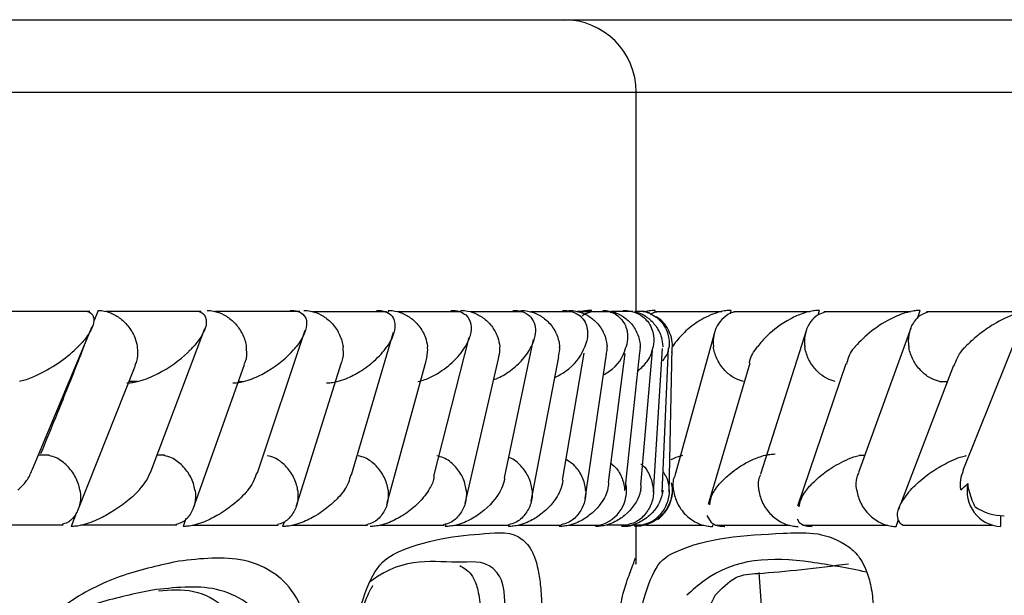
# Model space of a CAD drawing. Header units: millimetres. Extents: x 69 to 135, y 39 to 174.
# Tile 103 of 199: x 77.717 to 78.396, y 122.465 to 122.862. Entities that reach past the tile are written whole.
import ezdxf

# ---------------------------------------------------------------- set-up
doc = ezdxf.new("R2010")
doc.units = ezdxf.units.MM

msp = doc.modelspace()

# ---------------------------------------------------------------- linework, layer by layer
at = {"color": 7, "linetype": 'Continuous', "lineweight": 25}
for p, q in [((69.41912, 122.86225), (78.09189, 122.86225)), ((78.09189, 122.86225), (78.79509, 122.86225)), ((78.14189, 122.66163), (78.14189, 122.81225)), ((77.76527, 122.66083), (77.69237, 122.66083)), ((77.77084, 122.66163), (77.76793, 122.65423)), ((77.84186, 122.66082), (77.77626, 122.66082)), ((77.90999, 122.66081), (77.85163, 122.66081)), ((77.96973, 122.66078), (77.9186, 122.66078)), ((77.97107, 122.66163), (77.97046, 122.65935)), ((78.02112, 122.66073), (77.97721, 122.66073)), ((78.02102, 122.66163), (78.02082, 122.66073)), ((78.06412, 122.66068), (78.02746, 122.66068)), ((78.06255, 122.66163), (78.06243, 122.66098)), ((78.0986, 122.66062), (78.06929, 122.66062)), ((78.1047, 122.66081), (78.10132, 122.66081)), ((78.12444, 122.66057), (78.10258, 122.66057)), ((78.11716, 122.66078), (78.11063, 122.66078)), ((78.1279, 122.66078), (78.12462, 122.66078)), ((78.13953, 122.66083), (78.12494, 122.66083)), ((78.14778, 122.66082), (78.14086, 122.66082)), ((78.14153, 122.66163), (78.14151, 122.66048)), ((78.1418, 122.66163), (78.14179, 122.66163)), ((78.15106, 122.65988), (78.14791, 122.66081)), ((78.15471, 122.66027), (78.15502, 122.66163)), ((78.20089, 122.66073), (78.15563, 122.66073)), ((78.20676, 122.65934), (78.20737, 122.66163)), ((78.26172, 122.66068), (78.20913, 122.66068)), ((78.26729, 122.65855), (78.26825, 122.66163)), ((78.33115, 122.66062), (78.2712, 122.66062)), ((78.33575, 122.65606), (78.33772, 122.66163)), ((78.40934, 122.66057), (78.34194, 122.66057)), ((77.72561, 122.55206), (77.76679, 122.65044)), ((77.80741, 122.551), (77.84438, 122.6492)), ((77.8807, 122.54966), (77.91365, 122.64805)), ((77.94567, 122.5483), (77.97456, 122.64667)), ((78.19605, 122.64701), (78.16858, 122.54741)), ((78.2592, 122.64821), (78.22754, 122.54858)), ((78.33107, 122.64945), (78.29519, 122.54985)), ((78.40706, 122.65077), (78.36712, 122.55124)), ((78.00246, 122.54724), (78.02663, 122.64289)), ((78.05096, 122.54604), (78.07116, 122.64162)), ((78.0911, 122.54453), (78.10596, 122.63209)), ((78.12287, 122.54297), (78.13422, 122.63203)), ((78.13472, 122.54236), (78.14443, 122.63266)), ((78.145, 122.54098), (78.15298, 122.63375)), ((78.1537, 122.53628), (78.16005, 122.63533)), ((78.15982, 122.53596), (78.16403, 122.63559)), ((78.1645, 122.5363), (78.16655, 122.63602)), ((77.90738, 122.52608), (77.93867, 122.62565)), ((77.97028, 122.52884), (77.99705, 122.62682)), ((78.02389, 122.5285), (78.04702, 122.62819)), ((78.06951, 122.53001), (78.08852, 122.62972)), ((78.1066, 122.53165), (78.12144, 122.63138)), ((78.22029, 122.62529), (78.19136, 122.52783)), ((78.28628, 122.62485), (78.25295, 122.52651)), ((77.75687, 122.52367), (77.79644, 122.62324)), ((77.8364, 122.52486), (77.87181, 122.62443)), ((78.36057, 122.62353), (78.3241, 122.52803)), ((77.79228, 122.61277), (77.79808, 122.61277)), ((77.86764, 122.61271), (77.87087, 122.61271)), ((78.3509, 122.6125), (78.35664, 122.6125)), ((77.73717, 122.56172), (77.72965, 122.56172)), ((77.81662, 122.5617), (77.81144, 122.5617)), ((78.29937, 122.56146), (78.29561, 122.56146)), ((77.96984, 122.52722), (77.97011, 122.52821)), ((78.32334, 122.52602), (78.3228, 122.5246)), ((77.7561, 122.52223), (77.75233, 122.51259)), ((77.83135, 122.51801), (77.82946, 122.51259)), ((78.32096, 122.51259), (78.3227, 122.51747)), ((78.39303, 122.52005), (78.39303, 122.51259)), ((77.67305, 122.51366), (77.74691, 122.51366)), ((77.75875, 122.5136), (77.82529, 122.5136)), ((77.83585, 122.51354), (77.89515, 122.51354)), ((77.89906, 122.51566), (77.89812, 122.51259)), ((77.90448, 122.51349), (77.95655, 122.51349)), ((77.96472, 122.51345), (78.00957, 122.51345)), ((78.01065, 122.51429), (78.01026, 122.51259)), ((78.01662, 122.51342), (78.0542, 122.51342)), ((78.05396, 122.51379), (78.05374, 122.51259)), ((78.06014, 122.5134), (78.09039, 122.5134)), ((78.0952, 122.5134), (78.11666, 122.5134)), ((78.12132, 122.51366), (78.13691, 122.51366)), ((78.13885, 122.51345), (78.1392, 122.51345)), ((78.13911, 122.5136), (78.14701, 122.5136)), ((78.14186, 122.51259), (78.14185, 122.51259)), ((78.14189, 122.4865), (78.14189, 122.51259)), ((78.14793, 122.51354), (78.14982, 122.5139)), ((78.1489, 122.51345), (78.18858, 122.51345)), ((78.19456, 122.51259), (78.19507, 122.51445)), ((78.19608, 122.51342), (78.24772, 122.51342)), ((78.25641, 122.5134), (78.31541, 122.5134)), ((78.32536, 122.5134), (78.38724, 122.5134)), ((77.96032, 122.47178), (77.96036, 122.47182))]:
    msp.add_line(p, q, dxfattribs=at)
at = {"color": 1, "linetype": 'Continuous', "lineweight": 25}
for p, q in [((69.37329, 122.81225), (78.14189, 122.81225)), ((78.14189, 122.81225), (78.74509, 122.81225))]:
    msp.add_line(p, q, dxfattribs=at)
at = {"color": 7, "linetype": 'Continuous', "lineweight": 25, "flags": 128}
for points in [[(78.19061, 122.5202), (78.19342, 122.51541), (78.19666, 122.51353), (78.19973, 122.51277), (78.20283, 122.51259), (78.20286, 122.51259), (78.20286, 122.51259)], [(78.2529, 122.51794), (78.25413, 122.51538), (78.25711, 122.51351), (78.26004, 122.51277), (78.26308, 122.51259), (78.26309, 122.51259), (78.26309, 122.51259)], [(78.22647, 122.48071), (78.23758, 122.32146), (78.25976, 122.12199)]]:
    msp.add_lwpolyline(points, dxfattribs=at)
at = {"color": 7, "linetype": 'Continuous', "lineweight": 25}
for centre, radius, start, end in [((78.09189, 122.81225), 0.05, 0, 90), ((78.11026, 122.53755), 0.02499, 284.81598, 10.95102), ((78.39436, 122.53702), 0.02446, 167.53644, 266.87793), ((78.39607, 122.55688), 0.03694, 235.98734, 269.19919)]:
    msp.add_arc(centre, radius, start, end, dxfattribs=at)
for points, knots in [([(77.76221, 122.66135), (77.76317, 122.66107), (77.76614, 122.66019), (77.76782, 122.65756), (77.76832, 122.65224), (77.7647, 122.64514), (77.75968, 122.6392), (77.75718, 122.63667), (77.75715, 122.63663)], [0, 0, 0, 0, 0.065351, 0.203535, 0.34063, 0.717962, 0.996192, 1, 1, 1, 1]), ([(77.77084, 122.66163), (77.77105, 122.66163), (77.77363, 122.66161), (77.7788, 122.66059), (77.78581, 122.65684), (77.79204, 122.65088), (77.79613, 122.64387), (77.79759, 122.63884), (77.79793, 122.63671), (77.79795, 122.63663)], [0, 0, 0, 0, 0.016342, 0.206867, 0.398528, 0.599433, 0.830978, 0.993489, 1, 1, 1, 1]), ([(77.83925, 122.66126), (77.8402, 122.66096), (77.84308, 122.66004), (77.84498, 122.65751), (77.84613, 122.65224), (77.84329, 122.64514), (77.83887, 122.63921), (77.83663, 122.63667), (77.8366, 122.63663)], [0, 0, 0, 0, 0.0654444, 0.1993129, 0.332244, 0.7173266, 0.9961835, 1, 1, 1, 1]), ([(77.84601, 122.66163), (77.8475, 122.66154), (77.85143, 122.66131), (77.85785, 122.65889), (77.86464, 122.65394), (77.87004, 122.64691), (77.87236, 122.64077), (77.873, 122.63734), (77.8731, 122.63671), (77.87311, 122.63663)], [0, 0, 0, 0, 0.115714, 0.305798, 0.501205, 0.72571, 0.950399, 0.993497, 1, 1, 1, 1]), ([(77.90326, 122.66163), (77.9038, 122.66163), (77.90551, 122.66162), (77.90819, 122.66118), (77.91246, 122.65941), (77.91451, 122.65599), (77.91502, 122.64825), (77.91147, 122.64171), (77.90753, 122.63667), (77.9075, 122.63663)], [0, 0, 0, 0, 0.02334, 0.073469, 0.134697, 0.32556, 0.4728, 0.996414, 1, 1, 1, 1]), ([(77.91273, 122.66163), (77.91425, 122.66154), (77.91824, 122.66131), (77.92471, 122.65889), (77.9315, 122.65394), (77.93685, 122.6469), (77.93909, 122.64077), (77.93968, 122.63734), (77.93976, 122.63671), (77.93977, 122.63663)], [0, 0, 0, 0, 0.115819, 0.305856, 0.501181, 0.725718, 0.950443, 0.993499, 1, 1, 1, 1]), ([(77.96286, 122.66163), (77.96316, 122.66163), (77.96421, 122.66164), (77.96644, 122.66146), (77.96923, 122.66077), (77.97282, 122.65886), (77.97497, 122.65568), (77.97624, 122.64819), (77.97342, 122.6417), (77.96996, 122.63667), (77.96993, 122.63663)], [0, 0, 0, 0, 0.01307, 0.044021, 0.100224, 0.166364, 0.329721, 0.473916, 0.996416, 1, 1, 1, 1]), ([(77.97107, 122.66163), (77.97129, 122.66163), (77.97401, 122.66161), (77.97935, 122.66058), (77.98647, 122.65683), (77.99264, 122.65087), (77.99652, 122.64386), (77.99773, 122.63883), (77.99798, 122.63671), (77.99798, 122.63663)], [0, 0, 0, 0, 0.016739, 0.207063, 0.398555, 0.599331, 0.831041, 0.993506, 1, 1, 1, 1]), ([(78.01405, 122.66163), (78.01412, 122.66163), (78.01535, 122.66165), (78.01791, 122.66146), (78.0216, 122.66045), (78.0262, 122.65748), (78.02846, 122.65196), (78.02779, 122.64456), (78.02551, 122.63933), (78.02395, 122.63667), (78.02393, 122.63663)], [0, 0, 0, 0, 0.002842, 0.050973, 0.110344, 0.207821, 0.453183, 0.721634, 0.996418, 1, 1, 1, 1]), ([(78.02102, 122.66163), (78.02124, 122.66163), (78.02399, 122.66161), (78.02938, 122.66059), (78.0365, 122.65683), (78.04263, 122.65087), (78.04642, 122.64386), (78.04754, 122.63883), (78.04775, 122.63671), (78.04776, 122.63663)], [0, 0, 0, 0, 0.016651, 0.207027, 0.398539, 0.599344, 0.831011, 0.993484, 1, 1, 1, 1]), ([(78.05683, 122.66163), (78.05776, 122.66161), (78.05981, 122.66157), (78.06314, 122.66091), (78.06725, 122.65913), (78.07251, 122.65365), (78.07289, 122.64573), (78.07071, 122.63917), (78.06949, 122.63667), (78.06947, 122.63663)], [0, 0, 0, 0, 0.038862, 0.084811, 0.162936, 0.312697, 0.73691, 0.996415, 1, 1, 1, 1]), ([(78.06255, 122.66163), (78.0641, 122.66154), (78.06822, 122.66131), (78.07477, 122.65889), (78.08151, 122.65394), (78.08663, 122.64691), (78.08859, 122.64078), (78.089, 122.63734), (78.08905, 122.63671), (78.08906, 122.63663)], [0, 0, 0, 0, 0.1156114, 0.3057741, 0.5012153, 0.7256945, 0.9503472, 0.9934789, 1, 1, 1, 1]), ([(78.0911, 122.66163), (78.09177, 122.66162), (78.09353, 122.66161), (78.09668, 122.66113), (78.10083, 122.65969), (78.1066, 122.65525), (78.10909, 122.64726), (78.10791, 122.64028), (78.10651, 122.63667), (78.1065, 122.63663)], [0, 0, 0, 0, 0.027387, 0.072131, 0.141892, 0.269097, 0.620336, 0.996411, 1, 1, 1, 1]), ([(78.09556, 122.66163), (78.09712, 122.66155), (78.10125, 122.66131), (78.1078, 122.6589), (78.1145, 122.65394), (78.11953, 122.64691), (78.12139, 122.64078), (78.12174, 122.63734), (78.12178, 122.63671), (78.12178, 122.63663)], [0, 0, 0, 0, 0.115391, 0.305721, 0.501274, 0.725667, 0.950242, 0.993476, 1, 1, 1, 1]), ([(78.11116, 122.66163), (78.11059, 122.66163), (78.10881, 122.66161), (78.10606, 122.66129), (78.10422, 122.66078), (78.10346, 122.66057)], [0, 0, 0, 0, 0.214976, 0.67642, 1, 1, 1, 1]), ([(78.11102, 122.66058), (78.10914, 122.66012), (78.10672, 122.65953), (78.10498, 122.65796), (78.1046, 122.65761)], [0, 0, 0, 0, 0.777964, 1, 1, 1, 1]), ([(78.11876, 122.66163), (78.12033, 122.66155), (78.12447, 122.66131), (78.13102, 122.6589), (78.13766, 122.65395), (78.14259, 122.64691), (78.14436, 122.64078), (78.14464, 122.63734), (78.14467, 122.63671), (78.14467, 122.63663)], [0, 0, 0, 0, 0.11528, 0.30568, 0.501285, 0.72565, 0.950199, 0.993471, 1, 1, 1, 1]), ([(78.12396, 122.66052), (78.12421, 122.66046), (78.1266, 122.65984), (78.13145, 122.65641), (78.13518, 122.65072), (78.1362, 122.6435), (78.13553, 122.63897), (78.1349, 122.63667), (78.13489, 122.63663)], [0, 0, 0, 0, 0.014325, 0.137655, 0.465512, 0.728752, 0.995978, 1, 1, 1, 1]), ([(78.13278, 122.66163), (78.13387, 122.66161), (78.13527, 122.66158), (78.13797, 122.6612), (78.1421, 122.66012), (78.14641, 122.65759), (78.1517, 122.65222), (78.15415, 122.64514), (78.15401, 122.63921), (78.15354, 122.63667), (78.15353, 122.63663)], [0, 0, 0, 0, 0.043995, 0.056551, 0.118212, 0.248592, 0.377912, 0.733932, 0.996428, 1, 1, 1, 1]), ([(78.14088, 122.66059), (78.14156, 122.66049), (78.14482, 122.65998), (78.15008, 122.65672), (78.15595, 122.65092), (78.1593, 122.64386), (78.16008, 122.63883), (78.16014, 122.63671), (78.16014, 122.63663)], [0, 0, 0, 0, 0.059856, 0.287052, 0.525179, 0.799638, 0.992272, 1, 1, 1, 1]), ([(78.14569, 122.66126), (78.14698, 122.66096), (78.15089, 122.66004), (78.15517, 122.65751), (78.16104, 122.65224), (78.16422, 122.64514), (78.16469, 122.6392), (78.1645, 122.63667), (78.1645, 122.63663)], [0, 0, 0, 0, 0.0654502, 0.199312, 0.3322438, 0.7173186, 0.9961778, 1, 1, 1, 1]), ([(78.15502, 122.66163), (78.15471, 122.66163), (78.15365, 122.66164), (78.15117, 122.66145), (78.14855, 122.66102), (78.147, 122.66052), (78.14662, 122.6604)], [0, 0, 0, 0, 0.1103, 0.371356, 0.845367, 1, 1, 1, 1]), ([(78.15606, 122.66053), (78.15551, 122.66046), (78.15381, 122.66022), (78.15249, 122.65922), (78.15161, 122.65856)], [0, 0, 0, 0, 0.325549, 1, 1, 1, 1]), ([(78.20737, 122.66163), (78.20731, 122.66163), (78.20611, 122.66165), (78.20334, 122.66146), (78.19842, 122.66045), (78.1902, 122.65748), (78.18118, 122.65196), (78.17275, 122.64456), (78.16858, 122.63933), (78.16687, 122.63667), (78.16684, 122.63663)], [0, 0, 0, 0, 0.002836, 0.050977, 0.110338, 0.207813, 0.45318, 0.721643, 0.996416, 1, 1, 1, 1]), ([(78.20962, 122.6605), (78.20915, 122.66042), (78.20626, 122.65992), (78.20186, 122.6567), (78.19706, 122.65092), (78.19487, 122.64385), (78.19484, 122.63883), (78.1951, 122.63671), (78.19511, 122.63663)], [0, 0, 0, 0, 0.045251, 0.275837, 0.517624, 0.796542, 0.992158, 1, 1, 1, 1]), ([(78.26825, 122.66163), (78.26732, 122.66161), (78.26528, 122.66157), (78.26124, 122.66091), (78.25509, 122.65913), (78.2433, 122.65365), (78.23328, 122.64573), (78.22741, 122.63917), (78.22554, 122.63667), (78.22551, 122.63663)], [0, 0, 0, 0, 0.038856, 0.084809, 0.162936, 0.312696, 0.736901, 0.996409, 1, 1, 1, 1]), ([(78.27181, 122.66039), (78.27027, 122.65988), (78.26644, 122.65861), (78.26167, 122.65387), (78.25821, 122.64693), (78.25764, 122.64077), (78.25799, 122.63734), (78.25807, 122.63671), (78.25808, 122.63663)], [0, 0, 0, 0, 0.158886, 0.395692, 0.667649, 0.939835, 0.992103, 1, 1, 1, 1]), ([(78.33772, 122.66163), (78.33708, 122.66162), (78.33539, 122.66161), (78.33184, 122.66113), (78.32615, 122.65969), (78.3153, 122.65526), (78.30324, 122.64726), (78.29593, 122.64029), (78.29285, 122.63667), (78.29282, 122.63663)], [0, 0, 0, 0, 0.027383, 0.072131, 0.14188, 0.269087, 0.620338, 0.996418, 1, 1, 1, 1]), ([(78.34264, 122.66032), (78.34119, 122.65983), (78.3375, 122.65858), (78.33295, 122.65387), (78.32968, 122.64693), (78.32923, 122.64078), (78.32964, 122.63734), (78.32973, 122.63671), (78.32974, 122.63663)], [0, 0, 0, 0, 0.153656, 0.39205, 0.665594, 0.939341, 0.992052, 1, 1, 1, 1]), ([(78.41592, 122.66163), (78.41555, 122.66163), (78.41416, 122.66163), (78.41107, 122.66131), (78.40579, 122.66012), (78.39591, 122.65653), (78.38568, 122.65068), (78.37598, 122.64351), (78.37108, 122.63897), (78.36891, 122.63667), (78.36888, 122.63663)], [0, 0, 0, 0, 0.01653, 0.060767, 0.123871, 0.233502, 0.524915, 0.758886, 0.996421, 1, 1, 1, 1]), ([(78.16648, 122.63269), (78.16669, 122.63455), (78.16714, 122.63849), (78.16589, 122.6444), (78.16338, 122.6498), (78.15996, 122.65424), (78.15713, 122.65639), (78.15578, 122.65741)], [0, 0, 0, 0, 0.196315, 0.416191, 0.626317, 0.821862, 1, 1, 1, 1]), ([(77.71686, 122.61276), (77.71803, 122.61305), (77.72267, 122.61421), (77.73317, 122.61884), (77.7459, 122.62655), (77.75374, 122.6332), (77.75711, 122.6366), (77.75715, 122.63663)], [0, 0, 0, 0, 0.0550637, 0.2192446, 0.5991092, 0.995993, 1, 1, 1, 1]), ([(77.76122, 122.63713), (77.75986, 122.63367), (77.75385, 122.61834), (77.74388, 122.59349), (77.73517, 122.57212), (77.73129, 122.56259)], [0, 0, 0, 0, 0.139353, 0.616493, 1, 1, 1, 1]), ([(77.79081, 122.61163), (77.79183, 122.61167), (77.79421, 122.61177), (77.79901, 122.61273), (77.80654, 122.61517), (77.82098, 122.62234), (77.83044, 122.63002), (77.83589, 122.63585), (77.83657, 122.6366), (77.8366, 122.63663)], [0, 0, 0, 0, 0.042787, 0.100389, 0.193846, 0.386073, 0.920525, 0.996397, 1, 1, 1, 1]), ([(77.7962, 122.62334), (77.79674, 122.62438), (77.79848, 122.62776), (77.79847, 122.6325), (77.79806, 122.63593), (77.79796, 122.63655), (77.79795, 122.63663)], [0, 0, 0, 0, 0.266798, 0.867563, 0.982555, 1, 1, 1, 1]), ([(77.86382, 122.61163), (77.86485, 122.61167), (77.86727, 122.61177), (77.87205, 122.61273), (77.87944, 122.61519), (77.8933, 122.62237), (77.902, 122.63004), (77.90688, 122.63586), (77.90747, 122.6366), (77.9075, 122.63663)], [0, 0, 0, 0, 0.042971, 0.1007651, 0.1945098, 0.3871874, 0.9215626, 0.9963832, 1, 1, 1, 1]), ([(77.87163, 122.62451), (77.87198, 122.62517), (77.87358, 122.62819), (77.87355, 122.63251), (77.87321, 122.63593), (77.87312, 122.63655), (77.87311, 122.63663)], [0, 0, 0, 0, 0.187602, 0.853454, 0.980707, 1, 1, 1, 1]), ([(77.92841, 122.61163), (77.92944, 122.61167), (77.93188, 122.61177), (77.93661, 122.61273), (77.94382, 122.61517), (77.95273, 122.61997), (77.96241, 122.62741), (77.9676, 122.63326), (77.96991, 122.6366), (77.96993, 122.63663)], [0, 0, 0, 0, 0.042733, 0.100462, 0.193923, 0.385762, 0.648651, 0.996412, 1, 1, 1, 1]), ([(77.93862, 122.62567), (77.93877, 122.62596), (77.94018, 122.62862), (77.94013, 122.63251), (77.93986, 122.63593), (77.93978, 122.63655), (77.93977, 122.63663)], [0, 0, 0, 0, 0.090279, 0.836088, 0.978398, 1, 1, 1, 1]), ([(77.99126, 122.61252), (77.99257, 122.61285), (77.99707, 122.61399), (78.00604, 122.61842), (78.01632, 122.62617), (78.02172, 122.63293), (78.02391, 122.6366), (78.02393, 122.63663)], [0, 0, 0, 0, 0.063344, 0.218745, 0.574018, 0.99604, 1, 1, 1, 1]), ([(77.99711, 122.62681), (77.99766, 122.62944), (77.99832, 122.63258), (77.99806, 122.63593), (77.99799, 122.63655), (77.99798, 122.63663)], [0, 0, 0, 0, 0.81483, 0.975589, 1, 1, 1, 1]), ([(78.04373, 122.61399), (78.04425, 122.61416), (78.0487, 122.61562), (78.05529, 122.62003), (78.06385, 122.62736), (78.0678, 122.63325), (78.06946, 122.6366), (78.06947, 122.63663)], [0, 0, 0, 0, 0.030695, 0.260593, 0.576344, 0.995682, 1, 1, 1, 1]), ([(78.04689, 122.62821), (78.04739, 122.63038), (78.04801, 122.63306), (78.04782, 122.63593), (78.04777, 122.63655), (78.04776, 122.63663)], [0, 0, 0, 0, 0.78375, 0.971551, 1, 1, 1, 1]), ([(78.08577, 122.61527), (78.08827, 122.61665), (78.09894, 122.62254), (78.10368, 122.63016), (78.10622, 122.63591), (78.10648, 122.6366), (78.1065, 122.63663)], [0, 0, 0, 0, 0.2129774, 0.9072624, 0.9953832, 1, 1, 1, 1]), ([(78.08828, 122.62976), (78.08869, 122.63141), (78.08923, 122.63359), (78.08911, 122.63593), (78.08906, 122.63655), (78.08906, 122.63663)], [0, 0, 0, 0, 0.734242, 0.964996, 1, 1, 1, 1]), ([(78.11932, 122.61715), (78.12057, 122.61789), (78.12943, 122.62314), (78.13268, 122.63007), (78.13467, 122.63587), (78.13488, 122.6366), (78.13489, 122.63663)], [0, 0, 0, 0, 0.126014, 0.890621, 0.994897, 1, 1, 1, 1]), ([(78.12119, 122.63142), (78.12147, 122.63253), (78.1219, 122.63415), (78.12182, 122.63593), (78.12179, 122.63655), (78.12178, 122.63663)], [0, 0, 0, 0, 0.647744, 0.953674, 1, 1, 1, 1]), ([(78.14305, 122.61984), (78.14541, 122.62203), (78.15124, 122.62742), (78.15289, 122.63321), (78.15353, 122.6366), (78.15353, 122.63663)], [0, 0, 0, 0, 0.403544, 0.994013, 1, 1, 1, 1]), ([(78.14425, 122.63269), (78.14443, 122.63338), (78.14476, 122.63459), (78.1447, 122.63593), (78.14468, 122.63655), (78.14467, 122.63663)], [0, 0, 0, 0, 0.532045, 0.93846, 1, 1, 1, 1]), ([(78.16016, 122.62688), (78.16192, 122.62936), (78.16417, 122.63255), (78.16444, 122.63585), (78.1645, 122.6366), (78.1645, 122.63663)], [0, 0, 0, 0, 0.770792, 0.989608, 1, 1, 1, 1]), ([(78.21587, 122.61268), (78.21398, 122.61324), (78.20955, 122.61456), (78.20328, 122.61939), (78.19795, 122.62635), (78.19576, 122.6325), (78.19519, 122.63593), (78.19512, 122.63655), (78.19511, 122.63663)], [0, 0, 0, 0, 0.173797, 0.406443, 0.67372, 0.941179, 0.992254, 1, 1, 1, 1]), ([(78.21996, 122.62543), (78.21999, 122.62583), (78.22025, 122.62943), (78.223, 122.63324), (78.22549, 122.6366), (78.22551, 122.63663)], [0, 0, 0, 0, 0.109343, 0.990943, 1, 1, 1, 1]), ([(78.27911, 122.61264), (78.2772, 122.61321), (78.27277, 122.61454), (78.26647, 122.61939), (78.26108, 122.62635), (78.2588, 122.6325), (78.25818, 122.63593), (78.25809, 122.63655), (78.25808, 122.63663)], [0, 0, 0, 0, 0.176439, 0.408426, 0.674764, 0.941295, 0.992276, 1, 1, 1, 1]), ([(78.28698, 122.62464), (78.28782, 122.62794), (78.28883, 122.63187), (78.29221, 122.63592), (78.29279, 122.6366), (78.29282, 122.63663)], [0, 0, 0, 0, 0.8312313, 0.9915636, 1, 1, 1, 1]), ([(78.35094, 122.61262), (78.34903, 122.61319), (78.34463, 122.61452), (78.33833, 122.61939), (78.33289, 122.62634), (78.33053, 122.63249), (78.32986, 122.63593), (78.32976, 122.63655), (78.32974, 122.63663)], [0, 0, 0, 0, 0.177877, 0.409563, 0.675329, 0.941271, 0.992275, 1, 1, 1, 1]), ([(78.36107, 122.62338), (78.3624, 122.62705), (78.36398, 122.63139), (78.36815, 122.63587), (78.36884, 122.6366), (78.36888, 122.63663)], [0, 0, 0, 0, 0.837183, 0.992416, 1, 1, 1, 1]), ([(77.75838, 122.53759), (77.75836, 122.53767), (77.75783, 122.54073), (77.75573, 122.54684), (77.75, 122.55456), (77.74336, 122.55982), (77.7388, 122.56103), (77.7371, 122.56148)], [0, 0, 0, 0, 0.007727, 0.289148, 0.570957, 0.840353, 1, 1, 1, 1]), ([(77.8377, 122.53759), (77.83769, 122.53767), (77.83721, 122.54073), (77.83518, 122.54684), (77.82949, 122.55456), (77.82285, 122.55981), (77.81824, 122.56101), (77.81655, 122.56146)], [0, 0, 0, 0, 0.0077294, 0.2898489, 0.5723816, 0.8423449, 1, 1, 1, 1]), ([(77.90848, 122.53759), (77.90847, 122.53767), (77.90804, 122.54073), (77.90609, 122.54684), (77.90046, 122.55456), (77.89384, 122.5598), (77.88922, 122.56099), (77.88754, 122.56142)], [0, 0, 0, 0, 0.007751, 0.290909, 0.574459, 0.845356, 1, 1, 1, 1]), ([(77.97079, 122.53759), (77.97078, 122.53767), (77.9704, 122.54074), (77.96855, 122.54684), (77.96298, 122.55456), (77.95642, 122.55977), (77.95181, 122.56095), (77.95016, 122.56138)], [0, 0, 0, 0, 0.007774, 0.292338, 0.57728, 0.849475, 1, 1, 1, 1]), ([(78.02466, 122.53759), (78.02465, 122.53767), (78.02433, 122.54073), (78.02257, 122.54685), (78.01708, 122.55456), (78.0106, 122.55974), (78.00602, 122.56091), (78.00443, 122.56132)], [0, 0, 0, 0, 0.007839, 0.294059, 0.580689, 0.854512, 1, 1, 1, 1]), ([(78.07008, 122.53759), (78.07007, 122.53767), (78.0698, 122.54073), (78.06816, 122.54687), (78.06271, 122.55445), (78.05748, 122.55909), (78.05423, 122.56005), (78.05394, 122.56013)], [0, 0, 0, 0, 0.008887, 0.333595, 0.658776, 0.969456, 1, 1, 1, 1]), ([(78.10698, 122.53759), (78.10697, 122.53767), (78.10675, 122.54073), (78.10516, 122.54676), (78.10041, 122.55431), (78.0956, 122.55741), (78.09351, 122.55876)], [0, 0, 0, 0, 0.00983, 0.367932, 0.726527, 1, 1, 1, 1]), ([(78.16598, 122.55878), (78.16814, 122.55982), (78.17054, 122.56097), (78.17373, 122.56162), (78.17405, 122.56168)], [0, 0, 0, 0, 0.900513, 1, 1, 1, 1]), ([(78.19597, 122.53759), (78.19599, 122.53762), (78.19732, 122.53953), (78.20042, 122.54334), (78.20746, 122.55003), (78.21599, 122.55606), (78.2257, 122.56038), (78.23154, 122.56198), (78.23521, 122.56253), (78.23697, 122.56257), (78.23764, 122.56259)], [0, 0, 0, 0, 0.003594, 0.200883, 0.400163, 0.714591, 0.852515, 0.926525, 0.972004, 1, 1, 1, 1]), ([(78.25907, 122.53759), (78.2591, 122.53762), (78.26097, 122.53995), (78.26535, 122.54462), (78.274, 122.55168), (78.28356, 122.55726), (78.29154, 122.56064), (78.29497, 122.5614), (78.29559, 122.56153)], [0, 0, 0, 0, 0.0039925, 0.2731409, 0.5478121, 0.8392556, 0.9711275, 1, 1, 1, 1]), ([(78.33086, 122.53759), (78.33089, 122.53762), (78.33354, 122.54055), (78.33928, 122.54589), (78.34959, 122.55323), (78.35952, 122.55825), (78.36645, 122.56094), (78.36908, 122.56147), (78.36922, 122.5615)], [0, 0, 0, 0, 0.004001, 0.344075, 0.631571, 0.878035, 0.993511, 1, 1, 1, 1]), ([(77.71547, 122.53759), (77.71551, 122.53763), (77.71811, 122.54013), (77.72291, 122.54506), (77.72469, 122.54977), (77.72557, 122.55208)], [0, 0, 0, 0, 0.006943, 0.512263, 1, 1, 1, 1]), ([(77.79911, 122.53759), (77.79915, 122.53762), (77.80342, 122.54214), (77.80549, 122.54657), (77.80754, 122.55097)], [0, 0, 0, 0, 0.007569, 1, 1, 1, 1]), ([(78.12453, 122.556), (78.12582, 122.55489), (78.12948, 122.55178), (78.13268, 122.54532), (78.13375, 122.54002), (78.13389, 122.53767), (78.13389, 122.53759)], [0, 0, 0, 0, 0.231821, 0.652575, 0.98801, 1, 1, 1, 1]), ([(78.15376, 122.53759), (78.15376, 122.53767), (78.15365, 122.54073), (78.15218, 122.54668), (78.14879, 122.55304), (78.14557, 122.55531), (78.14495, 122.55575)], [0, 0, 0, 0, 0.012145, 0.453678, 0.89581, 1, 1, 1, 1]), ([(78.1646, 122.53759), (78.1646, 122.53767), (78.16454, 122.54073), (78.16392, 122.54541), (78.16129, 122.54915), (78.16043, 122.55035)], [0, 0, 0, 0, 0.018186, 0.682028, 1, 1, 1, 1]), ([(78.3673, 122.55118), (78.3665, 122.54907), (78.36493, 122.54493), (78.36515, 122.54002), (78.36556, 122.53767), (78.36557, 122.53759)], [0, 0, 0, 0, 0.5008371, 0.9827916, 1, 1, 1, 1]), ([(77.87415, 122.53759), (77.87418, 122.53762), (77.87757, 122.5417), (77.87905, 122.54572), (77.88052, 122.5497)], [0, 0, 0, 0, 0.008375, 1, 1, 1, 1]), ([(77.94069, 122.53759), (77.94071, 122.53762), (77.94341, 122.54126), (77.94433, 122.54484), (77.94525, 122.54839)], [0, 0, 0, 0, 0.009403, 1, 1, 1, 1]), ([(77.99878, 122.53759), (77.9988, 122.53762), (78.00039, 122.54011), (78.00256, 122.54338), (78.00251, 122.54649), (78.0025, 122.54723)], [0, 0, 0, 0, 0.010532, 0.765185, 1, 1, 1, 1]), ([(78.04843, 122.53759), (78.04845, 122.53762), (78.04948, 122.53953), (78.05082, 122.54234), (78.05119, 122.54508), (78.05131, 122.54596)], [0, 0, 0, 0, 0.012167, 0.68146, 1, 1, 1, 1]), ([(78.0896, 122.53759), (78.08961, 122.53762), (78.09063, 122.53993), (78.09113, 122.54222), (78.09162, 122.54448)], [0, 0, 0, 0, 0.014743, 1, 1, 1, 1]), ([(78.16764, 122.53759), (78.16764, 122.53767), (78.1673, 122.54073), (78.16707, 122.54433), (78.16849, 122.54715), (78.16861, 122.5474)], [0, 0, 0, 0, 0.024348, 0.913062, 1, 1, 1, 1]), ([(78.22644, 122.53759), (78.22643, 122.53767), (78.22605, 122.54073), (78.22583, 122.54473), (78.22741, 122.54789), (78.22772, 122.54851)], [0, 0, 0, 0, 0.021575, 0.809989, 1, 1, 1, 1]), ([(78.29387, 122.53759), (78.29386, 122.53767), (78.29342, 122.54073), (78.29321, 122.54518), (78.29496, 122.54873), (78.29546, 122.54974)], [0, 0, 0, 0, 0.019212, 0.719705, 1, 1, 1, 1]), ([(77.75838, 122.53759), (77.75839, 122.53751), (77.7589, 122.53445), (77.75892, 122.52834), (77.75582, 122.52064), (77.75124, 122.51552), (77.74738, 122.51437), (77.74613, 122.514)], [0, 0, 0, 0, 0.007959, 0.297924, 0.588293, 0.865675, 1, 1, 1, 1]), ([(77.79911, 122.53759), (77.79908, 122.53756), (77.79829, 122.5367), (77.7924, 122.53078), (77.78262, 122.52305), (77.76806, 122.51599), (77.76064, 122.51363), (77.75582, 122.51269), (77.75341, 122.51262), (77.75233, 122.51259)], [0, 0, 0, 0, 0.00359, 0.090159, 0.620262, 0.80664, 0.897585, 0.95415, 1, 1, 1, 1]), ([(77.8377, 122.53759), (77.83771, 122.53751), (77.83818, 122.53445), (77.83806, 122.52833), (77.83477, 122.52063), (77.82994, 122.51548), (77.82593, 122.51433), (77.82459, 122.51394)], [0, 0, 0, 0, 0.007901, 0.296275, 0.585073, 0.860872, 1, 1, 1, 1]), ([(77.87415, 122.53759), (77.87412, 122.53756), (77.87121, 122.5341), (77.8651, 122.52812), (77.85433, 122.52065), (77.845, 122.51596), (77.83775, 122.51362), (77.83297, 122.51269), (77.83054, 122.51262), (77.82946, 122.51259)], [0, 0, 0, 0, 0.0035857, 0.362681, 0.622384, 0.8074264, 0.8980367, 0.9545454, 1, 1, 1, 1]), ([(77.90848, 122.53759), (77.90849, 122.53751), (77.9089, 122.53445), (77.90866, 122.52833), (77.90517, 122.52062), (77.9001, 122.51545), (77.89594, 122.51428), (77.89451, 122.51388)], [0, 0, 0, 0, 0.007866, 0.294595, 0.58175, 0.855944, 1, 1, 1, 1]), ([(77.94069, 122.53759), (77.94066, 122.53756), (77.93936, 122.53579), (77.93643, 122.5323), (77.93026, 122.52642), (77.92242, 122.52062), (77.91349, 122.51595), (77.9064, 122.51361), (77.90166, 122.51269), (77.89921, 122.51262), (77.89812, 122.51259)], [0, 0, 0, 0, 0.0035823, 0.1847852, 0.3645811, 0.6232304, 0.8077305, 0.8982106, 0.9547323, 1, 1, 1, 1]), ([(77.97079, 122.53759), (77.9708, 122.53751), (77.97116, 122.53445), (77.97079, 122.52833), (77.9671, 122.52061), (77.96181, 122.51541), (77.95751, 122.51423), (77.95598, 122.51382)], [0, 0, 0, 0, 0.007802, 0.292896, 0.578416, 0.850974, 1, 1, 1, 1]), ([(77.99878, 122.53759), (77.99876, 122.53756), (77.99664, 122.53423), (77.99175, 122.52832), (77.98251, 122.52087), (77.97388, 122.51608), (77.96682, 122.51364), (77.9621, 122.51273), (77.95949, 122.51258), (77.9584, 122.51259), (77.95838, 122.51259)], [0, 0, 0, 0, 0.0036, 0.34953, 0.614367, 0.80376, 0.896, 0.953185, 0.999236, 1, 1, 1, 1]), ([(78.02466, 122.53759), (78.02467, 122.53751), (78.02498, 122.53445), (78.02449, 122.52833), (78.0206, 122.52061), (78.01511, 122.51539), (78.01067, 122.5142), (78.00907, 122.51377)], [0, 0, 0, 0, 0.007763, 0.291478, 0.575615, 0.846864, 1, 1, 1, 1]), ([(78.04843, 122.53759), (78.04841, 122.53756), (78.04799, 122.53678), (78.04453, 122.53091), (78.03773, 122.52318), (78.0255, 122.51605), (78.01866, 122.51364), (78.01398, 122.51272), (78.01139, 122.51258), (78.01027, 122.51259), (78.01026, 122.51259)], [0, 0, 0, 0, 0.003588, 0.081501, 0.615823, 0.804446, 0.896388, 0.953453, 0.999511, 1, 1, 1, 1]), ([(78.0896, 122.53759), (78.08958, 122.53756), (78.08922, 122.53672), (78.08631, 122.53082), (78.08022, 122.52308), (78.06866, 122.51601), (78.06204, 122.51362), (78.05743, 122.51271), (78.05486, 122.51259), (78.05374, 122.51259), (78.05374, 122.51259)], [0, 0, 0, 0, 0.003591, 0.087794, 0.619053, 0.806039, 0.897265, 0.953964, 0.999888, 1, 1, 1, 1]), ([(78.07008, 122.53759), (78.07009, 122.53751), (78.07033, 122.53445), (78.06973, 122.52833), (78.06566, 122.52061), (78.05998, 122.51537), (78.05544, 122.51417), (78.05378, 122.51374)], [0, 0, 0, 0, 0.007752, 0.290427, 0.573528, 0.843834, 1, 1, 1, 1]), ([(78.1222, 122.53759), (78.12219, 122.53756), (78.12105, 122.53414), (78.11787, 122.52817), (78.11065, 122.5207), (78.10335, 122.51599), (78.09695, 122.51362), (78.09243, 122.51271), (78.08983, 122.51259), (78.08872, 122.51259), (78.08871, 122.51259)], [0, 0, 0, 0, 0.00359, 0.359176, 0.621367, 0.807347, 0.897964, 0.954245, 0.999815, 1, 1, 1, 1]), ([(78.10698, 122.53759), (78.10698, 122.53751), (78.10718, 122.53445), (78.10645, 122.52834), (78.1022, 122.52062), (78.09636, 122.51536), (78.09174, 122.51416), (78.09003, 122.51372)], [0, 0, 0, 0, 0.007742, 0.289721, 0.572088, 0.841832, 1, 1, 1, 1]), ([(78.14497, 122.53759), (78.14496, 122.53756), (78.14476, 122.53672), (78.14306, 122.53081), (78.13847, 122.52307), (78.12822, 122.516), (78.12202, 122.51361), (78.11757, 122.51273), (78.11498, 122.51257), (78.11385, 122.51259), (78.11384, 122.51259)], [0, 0, 0, 0, 0.003578, 0.088005, 0.620452, 0.806974, 0.897762, 0.954081, 0.999595, 1, 1, 1, 1]), ([(78.1222, 122.53759), (78.12221, 122.53762), (78.1228, 122.53942), (78.12291, 122.5412), (78.12301, 122.54295)], [0, 0, 0, 0, 0.018933, 1, 1, 1, 1]), ([(78.1603, 122.53759), (78.16029, 122.53756), (78.16018, 122.5367), (78.15909, 122.53079), (78.15531, 122.52305), (78.1458, 122.51599), (78.13984, 122.51363), (78.13545, 122.51269), (78.13289, 122.51262), (78.13175, 122.51259)], [0, 0, 0, 0, 0.0035775, 0.0901527, 0.6202562, 0.8066369, 0.8975852, 0.9541376, 1, 1, 1, 1]), ([(78.13389, 122.53759), (78.1339, 122.53762), (78.13436, 122.53908), (78.13458, 122.5407), (78.1348, 122.5423)], [0, 0, 0, 0, 0.021608, 1, 1, 1, 1]), ([(78.15376, 122.53759), (78.15376, 122.53751), (78.15385, 122.53444), (78.15289, 122.52834), (78.14831, 122.52064), (78.14249, 122.51552), (78.13809, 122.51437), (78.13666, 122.514)], [0, 0, 0, 0, 0.007953, 0.297912, 0.588277, 0.865662, 1, 1, 1, 1]), ([(78.16667, 122.53759), (78.16667, 122.53756), (78.1666, 122.53411), (78.16524, 122.52812), (78.16026, 122.52065), (78.15438, 122.51596), (78.14868, 122.51362), (78.14438, 122.51269), (78.14184, 122.51262), (78.14071, 122.51259)], [0, 0, 0, 0, 0.003594, 0.362679, 0.622389, 0.80743, 0.898034, 0.954548, 1, 1, 1, 1]), ([(78.14497, 122.53759), (78.14497, 122.53763), (78.14523, 122.53874), (78.14523, 122.53986), (78.14524, 122.54095)], [0, 0, 0, 0, 0.03036, 1, 1, 1, 1]), ([(78.1646, 122.53759), (78.1646, 122.53751), (78.16463, 122.53445), (78.16356, 122.52833), (78.15882, 122.52063), (78.15283, 122.51548), (78.14834, 122.51433), (78.14683, 122.51394)], [0, 0, 0, 0, 0.007906, 0.296277, 0.585084, 0.860882, 1, 1, 1, 1]), ([(78.15677, 122.51751), (78.15816, 122.51868), (78.16104, 122.52111), (78.16432, 122.52603), (78.16645, 122.53181), (78.1672, 122.53755), (78.1665, 122.54112), (78.16621, 122.5426)], [0, 0, 0, 0, 0.191351, 0.398405, 0.616867, 0.840669, 1, 1, 1, 1]), ([(78.16764, 122.53759), (78.16765, 122.53751), (78.16801, 122.53444), (78.16982, 122.52836), (78.17534, 122.52052), (78.18289, 122.51499), (78.1897, 122.51279), (78.19351, 122.51263), (78.19456, 122.51259)], [0, 0, 0, 0, 0.00651, 0.244554, 0.482941, 0.710525, 0.919753, 1, 1, 1, 1]), ([(78.19597, 122.53759), (78.19594, 122.53756), (78.1954, 122.53678), (78.19305, 122.53336), (78.19272, 122.53005), (78.19246, 122.52747)], [0, 0, 0, 0, 0.010024, 0.227776, 1, 1, 1, 1]), ([(78.22644, 122.53759), (78.22645, 122.53751), (78.22687, 122.53445), (78.22876, 122.52836), (78.23435, 122.52052), (78.24191, 122.515), (78.24867, 122.51279), (78.25243, 122.51263), (78.25348, 122.51259)], [0, 0, 0, 0, 0.006526, 0.244473, 0.482771, 0.710322, 0.919591, 1, 1, 1, 1]), ([(78.25907, 122.53759), (78.25904, 122.53756), (78.25838, 122.53672), (78.25535, 122.53286), (78.25461, 122.52912), (78.25401, 122.52617)], [0, 0, 0, 0, 0.008869, 0.217157, 1, 1, 1, 1]), ([(78.29387, 122.53759), (78.29389, 122.53751), (78.29435, 122.53445), (78.29633, 122.52836), (78.30198, 122.52053), (78.30952, 122.515), (78.31622, 122.51279), (78.31993, 122.51263), (78.32096, 122.51259)], [0, 0, 0, 0, 0.006528, 0.244337, 0.482485, 0.709956, 0.919271, 1, 1, 1, 1]), ([(78.33086, 122.53759), (78.33083, 122.53756), (78.32774, 122.53413), (78.32357, 122.5282), (78.32111, 122.52065), (78.32257, 122.51609), (78.32477, 122.51387), (78.32639, 122.51345), (78.3265, 122.51342)], [0, 0, 0, 0, 0.003959, 0.397077, 0.686948, 0.892556, 0.992742, 1, 1, 1, 1]), ([(78.36557, 122.53759), (78.36561, 122.53762), (78.36711, 122.53907), (78.36881, 122.5407), (78.37047, 122.5423)], [0, 0, 0, 0, 0.021625, 1, 1, 1, 1]), ([(78.37541, 122.52626), (78.37373, 122.53011), (78.37148, 122.53527), (78.37068, 122.54087), (78.37047, 122.5423)], [0, 0, 0, 0, 0.746129, 1, 1, 1, 1]), ([(78.06749, 122.32304), (78.06703, 122.3061), (78.06587, 122.26252), (78.06479, 122.20036), (78.05993, 122.15605), (78.05387, 122.1231), (78.04388, 122.0933), (78.02478, 122.07659), (77.99962, 122.08957), (77.97183, 122.13903), (77.9507, 122.21518), (77.9404, 122.29608), (77.93869, 122.3622), (77.94275, 122.41744), (77.95131, 122.45969), (77.96388, 122.48811), (77.99724, 122.50511), (78.0328, 122.50702), (78.06046, 122.50955), (78.07071, 122.49491), (78.07383, 122.48585), (78.07585, 122.4731), (78.07676, 122.45979), (78.07687, 122.44358), (78.07623, 122.43302), (78.07585, 122.42669)], [0, 0, 0, 0, 0.033052, 0.085025, 0.118227, 0.129569, 0.172985, 0.228261, 0.301974, 0.376413, 0.450984, 0.50226, 0.543379, 0.576527, 0.609905, 0.640198, 0.675367, 0.845989, 0.931325, 0.94569, 0.960158, 0.969378, 0.978629, 0.987196, 1, 1, 1, 1]), ([(78.13893, 122.51347), (78.13788, 122.5132), (78.1359, 122.5127), (78.13343, 122.51258), (78.13228, 122.51259), (78.13226, 122.51259)], [0, 0, 0, 0, 0.526441, 0.992352, 1, 1, 1, 1]), ([(78.14066, 122.51382), (78.13958, 122.51341), (78.13747, 122.51262), (78.13521, 122.5126), (78.13411, 122.51259)], [0, 0, 0, 0, 0.51398, 1, 1, 1, 1]), ([(77.8266, 122.48865), (77.83422, 122.48952), (77.85753, 122.49216), (77.88493, 122.48882), (77.90584, 122.4684), (77.91392, 122.45054), (77.91814, 122.43262), (77.91985, 122.41279), (77.91927, 122.39051), (77.91546, 122.36298), (77.90559, 122.32883), (77.88986, 122.29777), (77.87451, 122.27766), (77.86464, 122.26093), (77.86023, 122.23802), (77.86071, 122.2064), (77.85856, 122.17219), (77.85281, 122.14871), (77.84603, 122.13695), (77.83629, 122.13158), (77.81564, 122.13925), (77.78206, 122.18383), (77.74644, 122.24769), (77.72227, 122.30806), (77.71286, 122.34679), (77.71015, 122.3738), (77.7119, 122.39772), (77.71686, 122.41812), (77.72933, 122.4431), (77.75461, 122.46473), (77.78921, 122.48064), (77.81397, 122.48595), (77.8266, 122.48865)], [0, 0, 0, 0, 0.043156, 0.13198, 0.164299, 0.181066, 0.195183, 0.209357, 0.222021, 0.240083, 0.269801, 0.315668, 0.356895, 0.373674, 0.381596, 0.409112, 0.436274, 0.451175, 0.466225, 0.481189, 0.507227, 0.581816, 0.681047, 0.730564, 0.751055, 0.771755, 0.785665, 0.799584, 0.818893, 0.863473, 0.930323, 1, 1, 1, 1]), ([(77.99156, 122.10971), (77.99671, 122.10588), (78.00807, 122.09741), (78.02218, 122.11266), (78.03075, 122.13895), (78.03568, 122.16796), (78.03966, 122.20819), (78.0409, 122.27456), (78.04242, 122.35794), (78.04981, 122.40864), (78.05144, 122.4453), (78.05139, 122.45532), (78.05126, 122.46244), (78.0507, 122.47004), (78.0489, 122.47636), (78.04022, 122.48973), (78.01305, 122.48509), (77.98205, 122.49269), (77.9585, 122.47446), (77.9581, 122.47415)], [0, 0, 0, 0, 0.066993, 0.147916, 0.209195, 0.224848, 0.270759, 0.347961, 0.427151, 0.522265, 0.537513, 0.545009, 0.552375, 0.560531, 0.576919, 0.596488, 0.727195, 0.995312, 1, 1, 1, 1]), ([(78.14053, 122.48865), (78.14102, 122.49004), (78.1419, 122.49248), (78.14159, 122.4883), (78.14145, 122.4865)], [0, 0, 0, 0, 0.568383, 1, 1, 1, 1]), ([(78.30063, 122.48114), (78.28765, 122.48369), (78.24583, 122.49188), (78.20566, 122.49085), (78.18062, 122.46858), (78.17667, 122.46507)], [0, 0, 0, 0, 0.274903, 0.885498, 1, 1, 1, 1]), ([(78.02018, 122.4856), (78.02286, 122.48416), (78.0269, 122.48199), (78.03112, 122.47457), (78.03307, 122.46741), (78.03404, 122.46067), (78.03442, 122.452), (78.03407, 122.43698), (78.03108, 122.40647), (78.02663, 122.35911), (78.02325, 122.28816), (78.02305, 122.22141), (78.01814, 122.16662), (78.01074, 122.13128), (77.99933, 122.10595), (77.98925, 122.10439), (77.98369, 122.10354)], [0, 0, 0, 0, 0.075907, 0.113987, 0.129388, 0.14496, 0.158575, 0.17503, 0.223005, 0.339815, 0.455717, 0.603454, 0.684653, 0.766073, 0.87089, 1, 1, 1, 1]), ([(78.12714, 122.4353), (78.12859, 122.44417), (78.13233, 122.46701), (78.13743, 122.47999), (78.13948, 122.48573), (78.14053, 122.48865)], [0, 0, 0, 0, 0.237188, 0.610694, 1, 1, 1, 1]), ([(78.1962, 122.46512), (78.20085, 122.46987), (78.2102, 122.47941), (78.23892, 122.48067), (78.2665, 122.48411), (78.28811, 122.4868)], [0, 0, 0, 0, 0.175887, 0.354137, 1, 1, 1, 1]), ([(77.80831, 122.46869), (77.79623, 122.46614), (77.77209, 122.46105), (77.74329, 122.45023), (77.72753, 122.43497), (77.72452, 122.43205)], [0, 0, 0, 0, 0.447916, 0.894657, 1, 1, 1, 1]), ([(77.81245, 122.4682), (77.82068, 122.46879), (77.83708, 122.46997), (77.85574, 122.46065), (77.86755, 122.44543), (77.87263, 122.43125), (77.87487, 122.41874), (77.87538, 122.4041), (77.87396, 122.38642), (77.86867, 122.3606), (77.85759, 122.3317), (77.84334, 122.30843), (77.83075, 122.29138), (77.82252, 122.27657), (77.8177, 122.25837), (77.81527, 122.22934), (77.81561, 122.20054), (77.81291, 122.17593), (77.80998, 122.16411), (77.80565, 122.15638), (77.80134, 122.15296), (77.79854, 122.15382), (77.7977, 122.15407)], [0, 0, 0, 0, 0.118794, 0.236875, 0.296189, 0.321074, 0.346194, 0.368458, 0.395144, 0.438559, 0.524913, 0.624673, 0.69115, 0.736491, 0.7678, 0.806081, 0.887323, 0.914781, 0.937367, 0.960046, 0.988132, 1, 1, 1, 1]), ([(77.80738, 122.15649), (77.81126, 122.15463), (77.81714, 122.15182), (77.82499, 122.15577), (77.83015, 122.16371), (77.8347, 122.18117), (77.8362, 122.2125), (77.83622, 122.24555), (77.84137, 122.27424), (77.85196, 122.29452), (77.86786, 122.31462), (77.88266, 122.34374), (77.89147, 122.37343), (77.89462, 122.39511), (77.89509, 122.41062), (77.89389, 122.4238), (77.89077, 122.43632), (77.88402, 122.4506), (77.86452, 122.46904), (77.83839, 122.47209), (77.8158, 122.46954), (77.80831, 122.46869)], [0, 0, 0, 0, 0.046332, 0.070042, 0.091486, 0.113191, 0.161789, 0.229295, 0.257155, 0.304104, 0.39408, 0.486843, 0.542581, 0.572442, 0.591003, 0.610768, 0.63173, 0.660024, 0.722159, 0.907941, 1, 1, 1, 1]), ([(77.99138, 122.11439), (77.99039, 122.11551), (77.98553, 122.12105), (77.97377, 122.1452), (77.96051, 122.18482), (77.94968, 122.23389), (77.94279, 122.28551), (77.93986, 122.33726), (77.94087, 122.38504), (77.9454, 122.42552), (77.95203, 122.45425), (77.95775, 122.46772), (77.95987, 122.47106), (77.96032, 122.47178)], [0, 0, 0, 0, 0.034299, 0.16909, 0.309993, 0.433314, 0.550241, 0.657363, 0.753576, 0.840522, 0.919916, 0.982823, 1, 1, 1, 1]), ([(78.25657, 122.10354), (78.25517, 122.10296), (78.24272, 122.09783), (78.22123, 122.12216), (78.19843, 122.17471), (78.18508, 122.24634), (78.17955, 122.31314), (78.1792, 122.37004), (78.18246, 122.4154), (78.18828, 122.4484), (78.1938, 122.46007), (78.1962, 122.46512)], [0, 0, 0, 0, 0.024951, 0.222102, 0.419679, 0.570184, 0.693698, 0.78904, 0.865054, 0.941523, 1, 1, 1, 1])]:
    msp.add_open_spline(points, degree=3, knots=knots, dxfattribs=at)
at = {"color": 1, "linetype": 'Continuous', "lineweight": 25}
msp.add_open_spline([(78.1391, 122.4146), (78.13913, 122.41508), (78.14012, 122.43237), (78.1455, 122.45933), (78.15568, 122.48821), (78.18619, 122.50494), (78.22803, 122.50705), (78.27383, 122.50955), (78.29329, 122.4949), (78.29944, 122.48585), (78.30357, 122.47309), (78.30537, 122.45982), (78.30573, 122.44819), (78.30504, 122.44197), (78.30483, 122.44001)], degree=3, knots=[0, 0, 0, 0, 0.00233, 0.082647, 0.155539, 0.240166, 0.650728, 0.85607, 0.890636, 0.925452, 0.947638, 0.969898, 0.990512, 1, 1, 1, 1], dxfattribs=at)

doc.saveas('drawing.dxf')
